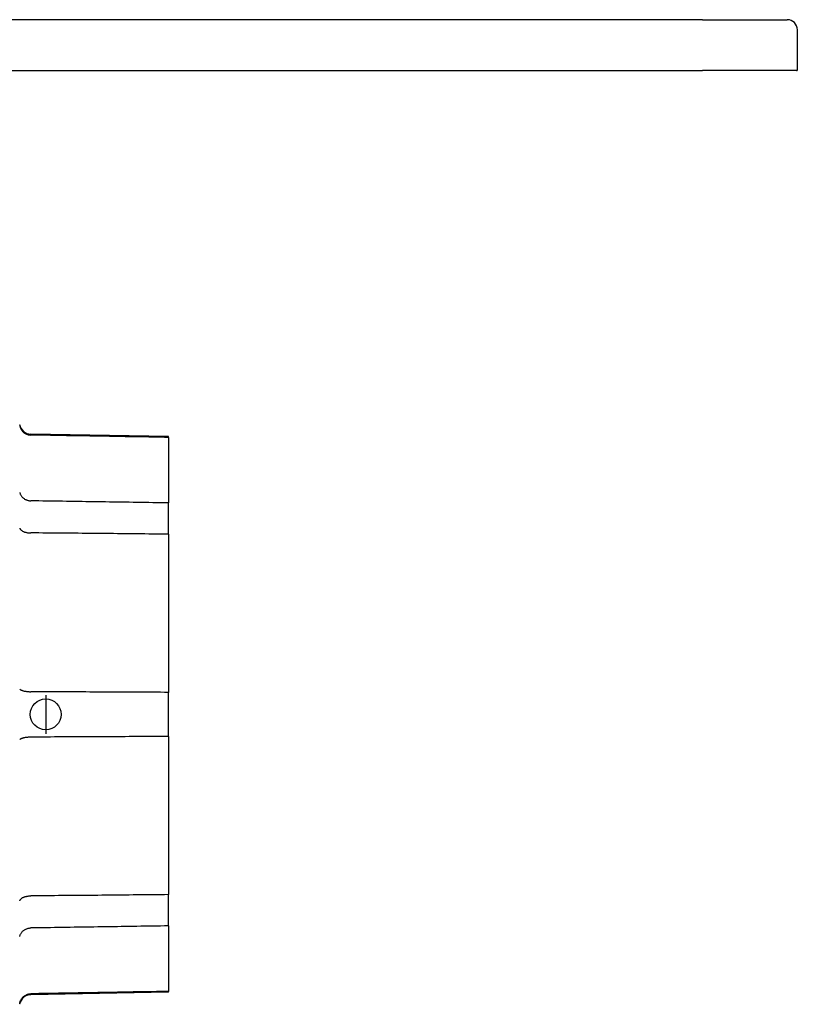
# Model space of a CAD drawing. Header units: millimetres. Extents: x 180 to 491, y 4 to 406.
# Tile 7 of 16: x 280 to 381, y 137 to 264. Entities that reach past the tile are written whole.
import ezdxf

# ---------------------------------------------------------------- set-up
doc = ezdxf.new("R2010")
doc.units = ezdxf.units.MM
doc.layers.add('DETAIL', color=2, linetype='Continuous')
doc.layers.add('ORIGIN', color=6, linetype='Continuous')

msp = doc.modelspace()

# ---------------------------------------------------------------- linework, layer by layer
at = {"layer": 'DETAIL'}
for p, q in [((368.84, 264.13), (278.44, 264.13)), ((368.84, 264.13), (379.85, 264.13)), ((381.15, 257.63), (381.15, 262.83)), ((278.44, 257.53), (368.84, 257.53)), ((381.05, 257.53), (368.84, 257.53)), ((299.63, 210.13), (281.81, 210.44)), ((281.82, 210.32), (281.81, 210.32)), ((299.63, 210.02), (299.63, 210.13)), ((299.63, 210.02), (299.63, 201.53)), ((299.63, 197.48), (299.63, 201.53)), ((299.63, 197.48), (299.63, 176.99)), ((299.63, 171.27), (299.63, 176.99)), ((299.63, 171.27), (299.63, 150.78)), ((299.63, 146.73), (299.63, 150.78)), ((299.63, 146.73), (299.63, 138.24)), ((299.63, 138.13), (281.81, 137.82)), ((281.81, 137.94), (281.82, 137.94)), ((299.63, 138.13), (299.63, 138.24))]:
    msp.add_line(p, q, dxfattribs=at)
at = {"layer": 'DETAIL', "flags": 128}
for points in [[(280.36, 211.53), (280.37, 211.45), (280.4, 211.37), (280.42, 211.29), (280.46, 211.21), (280.49, 211.14), (280.53, 211.06), (280.58, 210.99), (280.63, 210.92), (280.68, 210.85), (280.74, 210.79), (280.8, 210.73), (280.86, 210.67), (280.93, 210.62), (281, 210.57), (281.07, 210.53), (281.14, 210.49), (281.22, 210.45), (281.3, 210.42), (281.38, 210.39), (281.47, 210.37), (281.55, 210.35), (281.64, 210.33), (281.72, 210.33), (281.81, 210.32)], [(299.63, 210.02), (299.12, 210.02), (298.61, 210.03), (298.1, 210.04), (297.6, 210.05), (297.09, 210.06), (296.58, 210.07), (296.07, 210.08), (295.56, 210.09), (295.06, 210.09), (294.55, 210.1), (294.04, 210.11), (293.53, 210.12), (293.02, 210.13), (292.51, 210.14), (292.01, 210.15), (291.5, 210.16), (290.99, 210.16), (290.48, 210.17), (289.97, 210.18), (289.46, 210.19), (288.95, 210.2), (288.44, 210.21), (287.93, 210.22), (287.43, 210.23), (286.92, 210.23), (286.41, 210.24), (285.9, 210.25), (285.39, 210.26), (284.88, 210.27), (284.37, 210.28), (283.86, 210.29), (283.35, 210.3), (282.84, 210.3), (282.33, 210.31), (281.82, 210.32)], [(280.36, 202.89), (280.37, 202.82), (280.4, 202.75), (280.42, 202.68), (280.46, 202.61), (280.49, 202.54), (280.53, 202.47), (280.58, 202.41), (280.63, 202.35), (280.68, 202.29), (280.74, 202.23), (280.8, 202.18), (280.86, 202.13), (280.93, 202.08), (281, 202.03), (281.07, 201.99), (281.14, 201.96), (281.22, 201.92), (281.3, 201.89), (281.38, 201.87), (281.47, 201.84), (281.55, 201.83), (281.64, 201.81), (281.72, 201.8), (281.81, 201.8)], [(281.81, 201.8), (281.81, 201.8), (281.81, 201.8), (281.81, 201.8), (281.81, 201.8), (281.81, 201.8), (281.81, 201.8), (281.81, 201.8), (281.81, 201.8), (281.81, 201.8), (281.81, 201.8), (281.81, 201.8), (281.81, 201.8), (281.82, 201.8), (281.82, 201.8), (281.82, 201.8), (281.82, 201.8), (281.82, 201.8), (281.82, 201.8), (281.82, 201.8), (281.82, 201.8), (281.82, 201.8), (281.82, 201.8), (281.82, 201.8), (281.82, 201.8)], [(299.63, 201.53), (299.12, 201.54), (298.61, 201.54), (298.1, 201.55), (297.6, 201.56), (297.09, 201.57), (296.58, 201.58), (296.07, 201.58), (295.56, 201.59), (295.06, 201.6), (294.55, 201.61), (294.04, 201.61), (293.53, 201.62), (293.02, 201.63), (292.51, 201.64), (292.01, 201.64), (291.5, 201.65), (290.99, 201.66), (290.48, 201.67), (289.97, 201.67), (289.46, 201.68), (288.95, 201.69), (288.44, 201.7), (287.93, 201.71), (287.43, 201.71), (286.92, 201.72), (286.41, 201.73), (285.9, 201.74), (285.39, 201.74), (284.88, 201.75), (284.37, 201.76), (283.86, 201.77), (283.35, 201.77), (282.84, 201.78), (282.33, 201.79), (281.82, 201.8)], [(280.36, 198.26), (280.37, 198.22), (280.4, 198.18), (280.42, 198.14), (280.46, 198.09), (280.49, 198.05), (280.53, 198.01), (280.58, 197.98), (280.63, 197.94), (280.68, 197.91), (280.74, 197.87), (280.8, 197.84), (280.86, 197.81), (280.93, 197.79), (281, 197.76), (281.07, 197.74), (281.14, 197.72), (281.22, 197.7), (281.3, 197.68), (281.38, 197.67), (281.47, 197.66), (281.55, 197.65), (281.64, 197.65), (281.72, 197.64), (281.81, 197.64)], [(281.82, 197.64), (281.82, 197.64), (281.82, 197.64), (281.82, 197.64), (281.82, 197.64), (281.82, 197.64), (281.82, 197.64), (281.82, 197.64), (281.82, 197.64), (281.82, 197.64), (281.82, 197.64), (281.82, 197.64), (281.81, 197.64), (281.81, 197.64), (281.81, 197.64), (281.81, 197.64), (281.81, 197.64), (281.81, 197.64), (281.81, 197.64), (281.81, 197.64), (281.81, 197.64), (281.81, 197.64), (281.81, 197.64), (281.81, 197.64), (281.81, 197.64)], [(299.63, 197.48), (299.12, 197.48), (298.61, 197.49), (298.1, 197.49), (297.6, 197.5), (297.09, 197.5), (296.58, 197.51), (296.07, 197.51), (295.56, 197.52), (295.06, 197.52), (294.55, 197.53), (294.04, 197.53), (293.53, 197.54), (293.02, 197.54), (292.51, 197.55), (292.01, 197.55), (291.5, 197.56), (290.99, 197.56), (290.48, 197.56), (289.97, 197.57), (289.46, 197.57), (288.95, 197.58), (288.44, 197.58), (287.93, 197.59), (287.43, 197.59), (286.92, 197.6), (286.41, 197.6), (285.9, 197.61), (285.39, 197.61), (284.88, 197.62), (284.37, 197.62), (283.86, 197.63), (283.35, 197.63), (282.84, 197.64), (282.33, 197.64), (281.82, 197.64)], [(280.36, 177.4), (280.37, 177.38), (280.4, 177.36), (280.42, 177.34), (280.46, 177.32), (280.49, 177.3), (280.53, 177.28), (280.58, 177.26), (280.63, 177.25), (280.68, 177.23), (280.74, 177.21), (280.8, 177.2), (280.86, 177.18), (280.93, 177.16), (281, 177.15), (281.07, 177.14), (281.14, 177.13), (281.22, 177.11), (281.3, 177.1), (281.38, 177.1), (281.47, 177.09), (281.55, 177.08), (281.64, 177.07), (281.72, 177.07), (281.81, 177.07)], [(281.81, 177.07), (281.81, 177.07), (281.81, 177.07), (281.81, 177.07), (281.81, 177.07), (281.81, 177.07), (281.81, 177.07), (281.81, 177.07), (281.81, 177.07), (281.81, 177.07), (281.81, 177.07), (281.81, 177.07), (281.81, 177.07), (281.82, 177.07), (281.82, 177.07), (281.82, 177.07), (281.82, 177.07), (281.82, 177.07), (281.82, 177.07), (281.82, 177.07), (281.82, 177.07), (281.82, 177.07), (281.82, 177.07), (281.82, 177.07), (281.82, 177.07)], [(299.63, 176.99), (299.12, 176.99), (298.61, 177), (298.1, 177), (297.6, 177), (297.09, 177), (296.58, 177.01), (296.07, 177.01), (295.56, 177.01), (295.06, 177.01), (294.55, 177.01), (294.04, 177.02), (293.53, 177.02), (293.02, 177.02), (292.51, 177.02), (292.01, 177.02), (291.5, 177.03), (290.99, 177.03), (290.48, 177.03), (289.97, 177.03), (289.46, 177.03), (288.95, 177.04), (288.44, 177.04), (287.93, 177.04), (287.43, 177.04), (286.92, 177.05), (286.41, 177.05), (285.9, 177.05), (285.39, 177.05), (284.88, 177.05), (284.37, 177.06), (283.86, 177.06), (283.35, 177.06), (282.84, 177.06), (282.33, 177.06), (281.82, 177.07)], [(281.81, 171.19), (281.72, 171.19), (281.64, 171.18), (281.55, 171.18), (281.47, 171.17), (281.38, 171.16), (281.3, 171.15), (281.22, 171.14), (281.14, 171.13), (281.07, 171.12), (281, 171.11), (280.93, 171.09), (280.86, 171.08), (280.8, 171.06), (280.74, 171.05), (280.68, 171.03), (280.63, 171.01), (280.58, 171), (280.53, 170.98), (280.49, 170.96), (280.46, 170.94), (280.42, 170.92), (280.4, 170.9), (280.37, 170.88), (280.36, 170.86)], [(281.82, 171.19), (281.82, 171.19), (281.82, 171.19), (281.82, 171.19), (281.82, 171.19), (281.82, 171.19), (281.82, 171.19), (281.82, 171.19), (281.82, 171.19), (281.82, 171.19), (281.82, 171.19), (281.82, 171.19), (281.81, 171.19), (281.81, 171.19), (281.81, 171.19), (281.81, 171.19), (281.81, 171.19), (281.81, 171.19), (281.81, 171.19), (281.81, 171.19), (281.81, 171.19), (281.81, 171.19), (281.81, 171.19), (281.81, 171.19), (281.81, 171.19)], [(299.63, 171.27), (299.12, 171.26), (298.61, 171.26), (298.1, 171.26), (297.6, 171.26), (297.09, 171.26), (296.58, 171.25), (296.07, 171.25), (295.56, 171.25), (295.06, 171.25), (294.55, 171.25), (294.04, 171.24), (293.53, 171.24), (293.02, 171.24), (292.51, 171.24), (292.01, 171.23), (291.5, 171.23), (290.99, 171.23), (290.48, 171.23), (289.97, 171.23), (289.46, 171.22), (288.95, 171.22), (288.44, 171.22), (287.93, 171.22), (287.43, 171.22), (286.92, 171.21), (286.41, 171.21), (285.9, 171.21), (285.39, 171.21), (284.88, 171.21), (284.37, 171.2), (283.86, 171.2), (283.35, 171.2), (282.84, 171.2), (282.33, 171.19), (281.82, 171.19)], [(280.36, 149.99), (280.37, 150.04), (280.4, 150.08), (280.42, 150.12), (280.46, 150.17), (280.49, 150.21), (280.53, 150.24), (280.58, 150.28), (280.63, 150.32), (280.68, 150.35), (280.74, 150.39), (280.8, 150.42), (280.86, 150.45), (280.93, 150.47), (281, 150.5), (281.07, 150.52), (281.14, 150.54), (281.22, 150.56), (281.3, 150.57), (281.38, 150.59), (281.47, 150.6), (281.55, 150.61), (281.64, 150.61), (281.72, 150.61), (281.81, 150.61)], [(281.81, 150.61), (281.81, 150.61), (281.81, 150.61), (281.81, 150.61), (281.81, 150.61), (281.81, 150.61), (281.81, 150.61), (281.81, 150.61), (281.81, 150.61), (281.81, 150.61), (281.81, 150.61), (281.81, 150.61), (281.81, 150.61), (281.82, 150.61), (281.82, 150.61), (281.82, 150.61), (281.82, 150.61), (281.82, 150.61), (281.82, 150.61), (281.82, 150.61), (281.82, 150.61), (281.82, 150.61), (281.82, 150.61), (281.82, 150.61), (281.82, 150.61)], [(299.63, 150.78), (299.12, 150.77), (298.61, 150.77), (298.1, 150.76), (297.6, 150.76), (297.09, 150.76), (296.58, 150.75), (296.07, 150.75), (295.56, 150.74), (295.06, 150.74), (294.55, 150.73), (294.04, 150.73), (293.53, 150.72), (293.02, 150.72), (292.51, 150.71), (292.01, 150.71), (291.5, 150.7), (290.99, 150.7), (290.48, 150.69), (289.97, 150.69), (289.46, 150.69), (288.95, 150.68), (288.44, 150.68), (287.93, 150.67), (287.43, 150.67), (286.92, 150.66), (286.41, 150.66), (285.9, 150.65), (285.39, 150.65), (284.88, 150.64), (284.37, 150.64), (283.86, 150.63), (283.35, 150.63), (282.84, 150.62), (282.33, 150.62), (281.82, 150.61)], [(299.63, 146.73), (299.12, 146.72), (298.61, 146.71), (298.1, 146.71), (297.6, 146.7), (297.09, 146.69), (296.58, 146.68), (296.07, 146.68), (295.56, 146.67), (295.06, 146.66), (294.55, 146.65), (294.04, 146.65), (293.53, 146.64), (293.02, 146.63), (292.51, 146.62), (292.01, 146.61), (291.5, 146.61), (290.99, 146.6), (290.48, 146.59), (289.97, 146.58), (289.46, 146.58), (288.95, 146.57), (288.44, 146.56), (287.93, 146.55), (287.43, 146.55), (286.92, 146.54), (286.41, 146.53), (285.9, 146.52), (285.39, 146.52), (284.88, 146.51), (284.37, 146.5), (283.86, 146.49), (283.35, 146.48), (282.84, 146.48), (282.33, 146.47), (281.82, 146.46)], [(280.36, 145.37), (280.37, 145.44), (280.4, 145.51), (280.42, 145.58), (280.46, 145.65), (280.49, 145.72), (280.53, 145.79), (280.58, 145.85), (280.63, 145.91), (280.68, 145.97), (280.74, 146.03), (280.8, 146.08), (280.86, 146.13), (280.93, 146.18), (281, 146.23), (281.07, 146.27), (281.14, 146.3), (281.22, 146.34), (281.3, 146.37), (281.38, 146.39), (281.47, 146.42), (281.55, 146.43), (281.64, 146.45), (281.72, 146.46), (281.81, 146.46)], [(281.82, 146.46), (281.82, 146.46), (281.82, 146.46), (281.82, 146.46), (281.82, 146.46), (281.82, 146.46), (281.82, 146.46), (281.82, 146.46), (281.82, 146.46), (281.82, 146.46), (281.82, 146.46), (281.82, 146.46), (281.81, 146.46), (281.81, 146.46), (281.81, 146.46), (281.81, 146.46), (281.81, 146.46), (281.81, 146.46), (281.81, 146.46), (281.81, 146.46), (281.81, 146.46), (281.81, 146.46), (281.81, 146.46), (281.81, 146.46), (281.81, 146.46)], [(280.36, 136.73), (280.37, 136.81), (280.4, 136.89), (280.42, 136.97), (280.46, 137.05), (280.49, 137.12), (280.53, 137.2), (280.58, 137.27), (280.63, 137.34), (280.68, 137.41), (280.74, 137.47), (280.8, 137.53), (280.86, 137.59), (280.93, 137.64), (281, 137.69), (281.07, 137.73), (281.14, 137.77), (281.22, 137.81), (281.3, 137.84), (281.38, 137.87), (281.47, 137.89), (281.55, 137.91), (281.64, 137.93), (281.72, 137.93), (281.81, 137.94)], [(299.63, 138.24), (299.12, 138.23), (298.61, 138.23), (298.1, 138.22), (297.6, 138.21), (297.09, 138.2), (296.58, 138.19), (296.07, 138.18), (295.56, 138.17), (295.06, 138.17), (294.55, 138.16), (294.04, 138.15), (293.53, 138.14), (293.02, 138.13), (292.51, 138.12), (292.01, 138.11), (291.5, 138.1), (290.99, 138.1), (290.48, 138.09), (289.97, 138.08), (289.46, 138.07), (288.95, 138.06), (288.44, 138.05), (287.93, 138.04), (287.43, 138.03), (286.92, 138.03), (286.41, 138.02), (285.9, 138.01), (285.39, 138), (284.88, 137.99), (284.37, 137.98), (283.86, 137.97), (283.35, 137.96), (282.84, 137.96), (282.33, 137.95), (281.82, 137.94)]]:
    msp.add_lwpolyline(points, dxfattribs=at)
at = {"layer": 'DETAIL'}
for centre, radius, start, end in [((379.85, 262.83), 1.3, 0, 90), ((381.05, 257.63), 0.1, 270, 0), ((284.3, 212.38), 4, 190, 190.1183), ((281.83, 211.94), 1.5, 190.1183, 269), ((281.83, 136.32), 1.5, 91, 169.8817), ((284.3, 135.88), 4, 169.8817, 170)]:
    msp.add_arc(centre, radius, start, end, dxfattribs=at)
at = {"layer": 'ORIGIN'}
msp.add_line((283.73, 176.63), (283.73, 171.63), dxfattribs=at)
msp.add_circle((283.73, 174.13), 2, dxfattribs=at)

doc.saveas('drawing.dxf')
